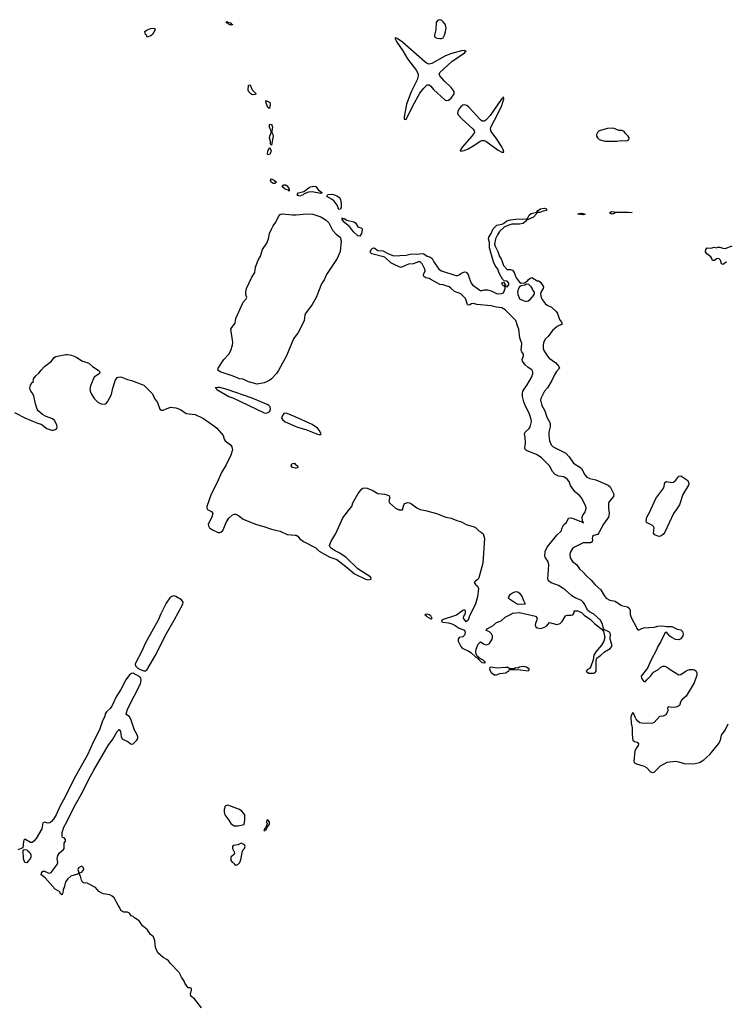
# Model space of a CAD drawing. Header units: inches. Extents: x 2386215 to 2556187, y 580866 to 760840.
# Tile 106 of 203: x 2466890 to 2474864, y 688890 to 700005. Entities that reach past the tile are written whole.
import ezdxf

# ---------------------------------------------------------------- set-up
doc = ezdxf.new("R2010")
doc.units = ezdxf.units.IN
doc.header["$MEASUREMENT"] = 0
for name, color, linetype in [('C4668', 7, 'Continuous'), ('C4669', 7, 'Continuous'), ('C4679', 7, 'Continuous'), ('C4770', 7, 'Continuous')]:
    doc.layers.add(name, color=color, linetype=linetype)

msp = doc.modelspace()

# ---------------------------------------------------------------- linework, layer by layer
at = {"layer": 'C4668', "color": 5, "elevation": 20}
msp.add_lwpolyline([(2468941, 688850), (2468863, 688950), (2468821, 688981), (2468816, 689010), (2468828, 689048), (2468828, 689068), (2468815, 689075), (2468790, 689075), (2468752, 689130), (2468747, 689150), (2468715, 689195), (2468690, 689250), (2468591, 689351), (2468570, 689379), (2468550, 689397), (2468510, 689417), (2468449, 689470), (2468422, 689530), (2468414, 689606), (2468399, 689650), (2468363, 689683), (2468332, 689732), (2468276, 689776), (2468238, 689830), (2468184, 689864), (2468170, 689879), (2468148, 689890), (2468130, 689918), (2468108, 689928), (2468066, 689930), (2468030, 689949), (2468018, 689978), (2468005, 690000)], dxfattribs=at)
at = {"layer": 'C4669', "color": 5}
for points, elevation in [([(2469276, 699944), (2469255, 699950), (2469243, 699963), (2469221, 699970), (2469222, 699978), (2469230, 699985), (2469238, 699978), (2469270, 699970), (2469277, 699957), (2469291, 699950), (2469290, 699946)], 20), ([(2468330, 699809), (2468322, 699830), (2468310, 699839), (2468302, 699870), (2468329, 699890), (2468370, 699907), (2468412, 699910), (2468417, 699890), (2468390, 699839), (2468370, 699822)], 20), ([(2469530, 699156), (2469510, 699162), (2469495, 699170), (2469477, 699190), (2469468, 699211), (2469470, 699265), (2469490, 699270), (2469513, 699213), (2469555, 699170), (2469550, 699161)], 20), ([(2469710, 699004), (2469690, 699013), (2469670, 699064), (2469669, 699091), (2469712, 699070), (2469718, 699050)], 20), ([(2469730, 698588), (2469720, 698600), (2469721, 698630), (2469710, 698670), (2469712, 698690), (2469727, 698730), (2469727, 698750), (2469710, 698789), (2469707, 698810), (2469710, 698821), (2469730, 698825), (2469744, 698790), (2469734, 698750), (2469735, 698730), (2469747, 698710), (2469750, 698690)], 20), ([(2469690, 698479), (2469687, 698490), (2469690, 698519), (2469710, 698562), (2469727, 698530), (2469725, 698510), (2469710, 698485)], 20), ([(2469770, 698157), (2469750, 698157), (2469727, 698170), (2469720, 698190), (2469730, 698208), (2469765, 698190), (2469787, 698170)], 20), ([(2469930, 698069), (2469919, 698079), (2469885, 698090), (2469863, 698110), (2469852, 698130), (2469870, 698141), (2469890, 698140), (2469908, 698130), (2469932, 698090)], 20), ([(2469126, 695854), (2469097, 695850), (2469106, 695846), (2469115, 695830), (2469250, 695750), (2469295, 695735), (2469648, 695568), (2469670, 695564), (2469690, 695569), (2469713, 695587), (2469721, 695610), (2469715, 695635), (2469702, 695650), (2469682, 695662), (2469513, 695733), (2469230, 695832), (2469148, 695852)], 40), ([(2468630, 693500), (2468605, 693495), (2468583, 693477), (2468543, 693417), (2468483, 693297), (2468453, 693227), (2468311, 692970), (2468265, 692870), (2468201, 692750), (2468194, 692730), (2468196, 692710), (2468223, 692683), (2468248, 692668), (2468290, 692654), (2468310, 692654), (2468330, 692669), (2468417, 692823), (2468545, 693075), (2468634, 693226), (2468732, 693408), (2468733, 693430), (2468717, 693457), (2468650, 693494)], 20), ([(2469230, 691138), (2469210, 691128), (2469196, 691090), (2469197, 691057), (2469206, 691030), (2469251, 690970), (2469271, 690930), (2469310, 690906), (2469350, 690906), (2469422, 690918), (2469429, 690971), (2469429, 691030), (2469397, 691070), (2469369, 691090), (2469250, 691135)], 20), ([(2469690, 690973), (2469678, 690970), (2469676, 690950), (2469681, 690930), (2469662, 690878), (2469652, 690870), (2469658, 690862), (2469650, 690866), (2469647, 690850), (2469650, 690845), (2469660, 690860), (2469670, 690861), (2469679, 690881), (2469710, 690922), (2469709, 690950)], 20), ([(2466970, 690486), (2466949, 690490), (2466933, 690533), (2466929, 690631), (2466941, 690639), (2466970, 690633), (2466983, 690623), (2467003, 690603), (2467016, 690576), (2467016, 690550), (2467010, 690538)], 20), ([(2469390, 690709), (2469350, 690689), (2469298, 690682), (2469292, 690670), (2469292, 690650), (2469311, 690610), (2469312, 690590), (2469304, 690576), (2469274, 690550), (2469273, 690513), (2469292, 690492), (2469305, 690485), (2469314, 690470), (2469330, 690462), (2469350, 690466), (2469373, 690490), (2469390, 690534), (2469395, 690585), (2469403, 690617), (2469408, 690630), (2469428, 690650), (2469435, 690670), (2469428, 690690)], 20), ([(2467590, 690448), (2467554, 690430), (2467546, 690410), (2467558, 690378), (2467570, 690374), (2467590, 690382), (2467615, 690410), (2467608, 690430)], 20)]:
    msp.add_lwpolyline(points, close=True, dxfattribs=dict(at, elevation=elevation))
for points, elevation in [([(2470000, 696430), (2469978, 696402), (2469899, 696210), (2469810, 696046), (2469787, 696010), (2469731, 695949), (2469707, 695930), (2469650, 695907), (2469570, 695891), (2469470, 695917), (2469410, 695946), (2469370, 695951), (2469300, 695980), (2469152, 696030), (2469124, 696050), (2469131, 696070), (2469194, 696170), (2469250, 696230), (2469271, 696270), (2469291, 696330), (2469296, 696364), (2469273, 696510), (2469282, 696530), (2469320, 696580), (2469328, 696630), (2469410, 696817), (2469447, 696853), (2469453, 696870), (2469443, 696903), (2469442, 696930), (2469451, 696970), (2469510, 697098), (2469545, 697150), (2469550, 697213), (2469581, 697290), (2469606, 697334), (2469628, 697410), (2469679, 697481), (2469698, 697530), (2469709, 697591), (2469730, 697640), (2469750, 697678), (2469780, 697720), (2469810, 697782), (2469830, 697804), (2469850, 697812), (2469970, 697802), (2470000, 697802)], 20), ([(2466832, 695572), (2466947, 695510), (2467090, 695450), (2467130, 695438), (2467197, 695390), (2467250, 695372), (2467270, 695370), (2467290, 695377), (2467307, 695390), (2467313, 695407), (2467307, 695430), (2467282, 695482), (2467259, 695499), (2467187, 695527), (2467148, 695548), (2467098, 695590), (2467085, 695610), (2467067, 695667), (2467050, 695759), (2467030, 695794), (2467014, 695810), (2467006, 695826), (2467004, 695850), (2467010, 695878), (2467030, 695911), (2467046, 695914), (2467042, 695922), (2467047, 695950), (2467070, 695986), (2467105, 696015), (2467130, 696050), (2467170, 696090), (2467250, 696149), (2467280, 696190), (2467298, 696202), (2467410, 696225), (2467430, 696226), (2467476, 696216), (2467530, 696196), (2467590, 696155), (2467669, 696129), (2467710, 696091), (2467776, 696050), (2467793, 696030), (2467792, 696010), (2467730, 695970), (2467689, 695870), (2467682, 695830), (2467685, 695810), (2467699, 695779), (2467730, 695730), (2467770, 695688), (2467810, 695667), (2467850, 695666), (2467866, 695674), (2467882, 695690), (2467925, 695775), (2467937, 695830), (2467967, 695930), (2467990, 695964), (2468000, 695970), (2468030, 695972), (2468105, 695945), (2468153, 695933), (2468290, 695880), (2468390, 695782), (2468410, 695730), (2468444, 695684), (2468470, 695609), (2468490, 695598), (2468510, 695597), (2468590, 695629), (2468650, 695623), (2468703, 695603), (2468770, 695559), (2468870, 695547), (2468964, 695504), (2469093, 695413), (2469114, 695394), (2469187, 695310), (2469199, 695270), (2469210, 695250), (2469270, 695204), (2469283, 695183), (2469291, 695150), (2469273, 695090), (2469219, 694981), (2469168, 694892), (2469118, 694782), (2469050, 694650), (2469000, 694510), (2469001, 694490), (2469010, 694477), (2469053, 694453), (2469068, 694430), (2469059, 694390), (2469018, 694310), (2469019, 694290), (2469030, 694270), (2469066, 694246), (2469130, 694217), (2469150, 694216), (2469160, 694220), (2469181, 694239), (2469224, 694336), (2469250, 694378), (2469290, 694416), (2469310, 694423), (2469330, 694423), (2469364, 694404), (2469410, 694367), (2469549, 694309), (2469644, 694284), (2469730, 694254), (2469830, 694230), (2469910, 694192), (2470000, 694187)], 20), ([(2470000, 695521), (2469910, 695561), (2469890, 695564), (2469870, 695558), (2469850, 695530), (2469846, 695510), (2469854, 695490), (2469887, 695467), (2470000, 695417)], 40), ([(2470000, 694943), (2469970, 694950), (2469954, 694970), (2469966, 694994), (2469990, 694997), (2470000, 694989)], 20), ([(2468005, 690000), (2467954, 690090), (2467935, 690110), (2467906, 690126), (2467830, 690135), (2467783, 690163), (2467746, 690210), (2467650, 690258), (2467610, 690262), (2467598, 690270), (2467588, 690290), (2467576, 690336), (2467562, 690362), (2467550, 690366), (2467542, 690358), (2467465, 690335), (2467433, 690307), (2467407, 690273), (2467390, 690208), (2467381, 690190), (2467381, 690170), (2467370, 690126), (2467350, 690138), (2467341, 690161), (2467290, 690190), (2467177, 690317), (2467133, 690350), (2467136, 690370), (2467150, 690392), (2467170, 690394), (2467210, 690373), (2467230, 690371), (2467243, 690377), (2467312, 690468), (2467320, 690490), (2467314, 690530), (2467319, 690570), (2467340, 690600), (2467383, 690637), (2467390, 690650), (2467393, 690707), (2467408, 690730), (2467408, 690750), (2467390, 690768), (2467374, 690774), (2467367, 690787), (2467368, 690830), (2467387, 690890), (2467422, 690950), (2467503, 691117), (2467597, 691283), (2467663, 691417), (2467726, 691534), (2467887, 691813), (2467939, 691881), (2467990, 691970), (2468011, 691991), (2468027, 691970), (2468036, 691910), (2468050, 691882), (2468110, 691856), (2468147, 691827), (2468170, 691831), (2468213, 691870), (2468221, 691890), (2468222, 691910), (2468217, 691930), (2468184, 691984), (2468145, 692110), (2468130, 692136), (2468098, 692158), (2468092, 692170), (2468111, 692230), (2468252, 692508), (2468262, 692550), (2468258, 692570), (2468246, 692586), (2468170, 692626), (2468150, 692624), (2468127, 692610), (2468087, 692553), (2468030, 692442), (2467978, 692362), (2467930, 692257), (2467910, 692229), (2467868, 692190), (2467855, 692170), (2467850, 692144), (2467820, 692080), (2467790, 691990), (2467722, 691858), (2467654, 691706), (2467501, 691430), (2467402, 691230), (2467347, 691130), (2467302, 691030), (2467270, 690980), (2467250, 690954), (2467230, 690938), (2467210, 690935), (2467170, 690947), (2467150, 690937), (2467139, 690870), (2467077, 690763), (2467050, 690731), (2467030, 690718), (2467010, 690718), (2466947, 690753), (2466936, 690744), (2466931, 690729), (2466925, 690655), (2466868, 690632)], 20)]:
    msp.add_lwpolyline(points, dxfattribs=dict(at, elevation=elevation))
at = {"layer": 'C4679', "color": 5}
for points, elevation in [([(2471616, 700000), (2471604, 699996), (2471590, 699975), (2471585, 699890), (2471571, 699831), (2471571, 699811), (2471598, 699798), (2471630, 699794), (2471650, 699793), (2471670, 699801), (2471685, 699830), (2471696, 699870), (2471702, 699910), (2471699, 699930), (2471690, 699955), (2471670, 699982), (2471650, 699998), (2471644, 700000)], 40), ([(2470000, 694187), (2470010, 694186), (2470030, 694174), (2470048, 694148), (2470093, 694113), (2470230, 694042), (2470270, 694004), (2470390, 693936), (2470470, 693910), (2470572, 693832), (2470668, 693748), (2470792, 693688), (2470817, 693683), (2470856, 693690), (2470851, 693711), (2470707, 693807), (2470573, 693933), (2470503, 693983), (2470450, 694008), (2470410, 694034), (2470395, 694050), (2470386, 694070), (2470400, 694110), (2470456, 694204), (2470537, 694383), (2470610, 694481), (2470639, 694510), (2470651, 694549), (2470710, 694655), (2470750, 694710), (2470762, 694718), (2470790, 694721), (2470810, 694716), (2470876, 694690), (2470930, 694655), (2471010, 694650), (2471054, 694634), (2471066, 694610), (2471056, 694570), (2471065, 694550), (2471130, 694490), (2471170, 694470), (2471210, 694471), (2471225, 694530), (2471236, 694544), (2471267, 694553), (2471290, 694549), (2471310, 694539), (2471370, 694494), (2471410, 694476), (2471470, 694465), (2471592, 694432), (2471699, 694390), (2471758, 694378), (2471824, 694350), (2471875, 694335), (2471930, 694307), (2472020, 694280), (2472034, 694274), (2472070, 694236), (2472098, 694218), (2472119, 694199), (2472136, 694150), (2472117, 693870), (2472070, 693703), (2472062, 693690), (2472033, 693667), (2472019, 693650), (2472033, 693630), (2472054, 693614), (2472066, 693586), (2472056, 693490), (2472032, 693410), (2471997, 693330), (2471966, 693274), (2471950, 693227), (2471930, 693206), (2471898, 693250), (2471901, 693270), (2471913, 693286), (2471921, 693310), (2471920, 693330), (2471910, 693341), (2471890, 693334), (2471818, 693282), (2471659, 693230), (2471651, 693210), (2471664, 693204), (2471730, 693195), (2471765, 693185), (2471805, 693165), (2471850, 693134), (2471910, 693115), (2471916, 693090), (2471915, 693070), (2471910, 693056), (2471890, 693038), (2471851, 693029), (2471839, 693010), (2471839, 692990), (2471868, 692930), (2471885, 692910), (2471950, 692880), (2471980, 692860), (2472037, 692810), (2472059, 692799), (2472062, 692790), (2472079, 692779), (2472084, 692770), (2472107, 692750), (2472137, 692743), (2472145, 692750), (2472136, 692756), (2472129, 692770), (2472078, 692798), (2472071, 692810), (2472056, 692816), (2472043, 692843), (2472039, 692870), (2472041, 692899), (2472065, 692955), (2472090, 692983), (2472130, 692956), (2472150, 692948), (2472170, 692951), (2472190, 692964), (2472221, 693010), (2472227, 693030), (2472226, 693050), (2472213, 693073), (2472193, 693093), (2472155, 693110), (2472167, 693130), (2472233, 693167), (2472270, 693200), (2472322, 693218), (2472370, 693261), (2472430, 693290), (2472450, 693306), (2472530, 693314), (2472710, 693270), (2472729, 693249), (2472727, 693230), (2472710, 693190), (2472707, 693170), (2472710, 693161), (2472716, 693150), (2472730, 693139), (2472770, 693132), (2472814, 693146), (2472837, 693163), (2472870, 693198), (2472950, 693179), (2472977, 693183), (2472990, 693190), (2473010, 693213), (2473050, 693275), (2473070, 693284), (2473110, 693283), (2473133, 693287), (2473148, 693310), (2473149, 693331), (2473190, 693331), (2473230, 693311), (2473262, 693282), (2473333, 693233), (2473376, 693190), (2473462, 693122), (2473479, 693099), (2473492, 693030), (2473483, 692990), (2473457, 692943), (2473393, 692870), (2473370, 692831), (2473360, 692780), (2473336, 692704), (2473319, 692681), (2473293, 692667), (2473283, 692650), (2473309, 692629), (2473370, 692629), (2473385, 692635), (2473395, 692650), (2473395, 692770), (2473403, 692797), (2473450, 692830), (2473490, 692867), (2473555, 692905), (2473571, 692929), (2473571, 692950), (2473555, 693010), (2473556, 693070), (2473545, 693090), (2473482, 693122), (2473462, 693190), (2473439, 693230), (2473370, 693294), (2473319, 693319), (2473298, 693338), (2473263, 693410), (2473250, 693430), (2473230, 693449), (2473159, 693479), (2473122, 693502), (2473045, 693570), (2473012, 693592), (2472970, 693616), (2472888, 693648), (2472858, 693670), (2472851, 693691), (2472861, 693850), (2472859, 693870), (2472851, 693891), (2472822, 693930), (2472815, 693950), (2472820, 694000), (2472842, 694050), (2472950, 694186), (2473001, 694230), (2473013, 694270), (2473030, 694305), (2473062, 694330), (2473084, 694376), (2473110, 694382), (2473130, 694379), (2473230, 694335), (2473237, 694337), (2473250, 694325), (2473254, 694326), (2473250, 694338), (2473243, 694343), (2473238, 694390), (2473244, 694410), (2473270, 694444), (2473277, 694463), (2473282, 694490), (2473278, 694510), (2473262, 694550), (2473230, 694607), (2473210, 694630), (2473163, 694670), (2473139, 694699), (2473107, 694746), (2473090, 694790), (2473070, 694819), (2473030, 694845), (2472970, 694852), (2472934, 694870), (2472904, 694904), (2472870, 694970), (2472778, 695058), (2472730, 695092), (2472610, 695141), (2472599, 695150), (2472589, 695169), (2472598, 695230), (2472595, 695290), (2472588, 695330), (2472595, 695350), (2472639, 695390), (2472651, 695409), (2472666, 695470), (2472663, 695490), (2472643, 695550), (2472590, 695660), (2472579, 695690), (2472566, 695750), (2472563, 695790), (2472569, 695811), (2472617, 695883), (2472670, 695972), (2472682, 696010), (2472681, 696030), (2472670, 696054), (2472630, 696079), (2472593, 696110), (2472564, 696150), (2472559, 696170), (2472576, 696210), (2472577, 696230), (2472555, 696255), (2472549, 696270), (2472557, 696350), (2472533, 696413), (2472524, 696510), (2472506, 696550), (2472490, 696610), (2472370, 696730), (2472330, 696754), (2472270, 696758), (2472210, 696776), (2472050, 696790), (2472010, 696801), (2471990, 696798), (2471970, 696787), (2471950, 696783), (2471943, 696790), (2471919, 696859), (2471867, 696910), (2471797, 696937), (2471756, 696976), (2471735, 696990), (2471670, 697010), (2471630, 697015), (2471530, 697073), (2471510, 697083), (2471475, 697090), (2471450, 697106), (2471447, 697130), (2471464, 697170), (2471463, 697190), (2471430, 697249), (2471411, 697271), (2471390, 697273), (2471330, 697250), (2471276, 697244), (2471190, 697209), (2471130, 697232), (2471080, 697260), (2471010, 697323), (2470863, 697363), (2470851, 697371), (2470846, 697386), (2470855, 697410), (2470870, 697427), (2470890, 697428), (2470930, 697399), (2470990, 697394), (2471045, 697365), (2471110, 697340), (2471252, 697348), (2471310, 697361), (2471370, 697357), (2471430, 697366), (2471450, 697361), (2471490, 697335), (2471524, 697324), (2471544, 697310), (2471565, 697270), (2471621, 697190), (2471650, 697169), (2471810, 697116), (2471830, 697116), (2471850, 697123), (2471870, 697139), (2471910, 697158), (2471930, 697155), (2471950, 697130), (2471962, 697090), (2471986, 697030), (2471999, 697010), (2472070, 696958), (2472091, 696949), (2472110, 696949), (2472130, 696956), (2472170, 696955), (2472210, 696945), (2472270, 696915), (2472290, 696910), (2472326, 696914), (2472350, 696922), (2472369, 696970), (2472368, 696988), (2472362, 697002), (2472350, 697002), (2472338, 697010), (2472330, 697034), (2472350, 697042), (2472373, 697007), (2472373, 696993), (2472390, 696991), (2472409, 697010), (2472409, 697030), (2472390, 697055), (2472358, 697058), (2472337, 697077), (2472302, 697142), (2472284, 697190), (2472255, 697230), (2472236, 697270), (2472193, 697430), (2472190, 697490), (2472179, 697530), (2472183, 697550), (2472211, 697590), (2472235, 697645), (2472276, 697684), (2472290, 697690), (2472330, 697695), (2472350, 697704), (2472387, 697733), (2472430, 697744), (2472490, 697755), (2472610, 697756), (2472620, 697760), (2472641, 697799), (2472662, 697818), (2472726, 697834), (2472738, 697850), (2472769, 697871), (2472810, 697876), (2472836, 697870), (2472835, 697850), (2472796, 697844), (2472761, 697830), (2472733, 697827), (2472721, 697819), (2472720, 697810), (2472690, 697776), (2472630, 697750), (2472613, 697747), (2472601, 697730), (2472570, 697706), (2472530, 697696), (2472442, 697698), (2472397, 697683), (2472357, 697663), (2472305, 697615), (2472282, 697578), (2472259, 697530), (2472250, 697470), (2472254, 697450), (2472286, 697390), (2472304, 697330), (2472324, 697304), (2472336, 697276), (2472350, 697231), (2472390, 697185), (2472430, 697185), (2472450, 697178), (2472470, 697151), (2472493, 697090), (2472530, 697041), (2472550, 697031), (2472585, 697035), (2472622, 697058), (2472629, 697070), (2472650, 697086), (2472670, 697094), (2472730, 697058), (2472750, 697058), (2472770, 697038), (2472800, 696990), (2472798, 696970), (2472771, 696930), (2472766, 696910), (2472776, 696870), (2472787, 696847), (2472821, 696801), (2472844, 696784), (2472890, 696761), (2472944, 696710), (2472959, 696690), (2472981, 696621), (2473006, 696590), (2473011, 696569), (2472957, 696543), (2472903, 696497), (2472853, 696430), (2472821, 696399), (2472802, 696358), (2472796, 696330), (2472798, 696298), (2472806, 696270), (2472845, 696205), (2472864, 696184), (2472941, 696130), (2472975, 696090), (2472983, 696070), (2472947, 696033), (2472925, 695995), (2472897, 695930), (2472845, 695850), (2472811, 695810), (2472770, 695730), (2472769, 695710), (2472782, 695650), (2472816, 695590), (2472837, 695517), (2472875, 695450), (2472878, 695410), (2472862, 695350), (2472860, 695310), (2472870, 695250), (2472887, 695207), (2472910, 695184), (2473052, 695112), (2473091, 695071), (2473140, 695000), (2473213, 694953), (2473230, 694938), (2473266, 694866), (2473290, 694841), (2473325, 694825), (2473390, 694811), (2473530, 694749), (2473552, 694730), (2473565, 694710), (2473594, 694650), (2473590, 694623), (2473548, 694572), (2473536, 694550), (2473534, 694494), (2473542, 694430), (2473533, 694390), (2473479, 694310), (2473427, 694213), (2473410, 694194), (2473370, 694182), (2473356, 694170), (2473352, 694150), (2473356, 694130), (2473350, 694110), (2473330, 694100), (2473250, 694098), (2473151, 694050), (2473130, 694035), (2473101, 693990), (2473098, 693970), (2473104, 693930), (2473127, 693887), (2473173, 693853), (2473206, 693806), (2473250, 693767), (2473285, 693725), (2473338, 693678), (2473385, 693625), (2473448, 693570), (2473484, 693504), (2473510, 693475), (2473550, 693453), (2473610, 693440), (2473682, 693390), (2473750, 693375), (2473765, 693365), (2473778, 693338), (2473781, 693290), (2473790, 693257), (2473846, 693150), (2473850, 693134), (2473870, 693113), (2473930, 693140), (2474050, 693147), (2474090, 693157), (2474141, 693161), (2474190, 693155), (2474250, 693154), (2474310, 693123), (2474350, 693117), (2474370, 693099), (2474377, 693070), (2474374, 693050), (2474350, 693016), (2474330, 693005), (2474290, 693008), (2474250, 693030), (2474227, 693047), (2474190, 693089), (2474170, 693079), (2474122, 692978), (2474090, 692930), (2474076, 692890), (2474011, 692770), (2473974, 692686), (2473905, 692595), (2473909, 692570), (2473930, 692539), (2473950, 692531), (2473966, 692554), (2474010, 692593), (2474041, 692639), (2474090, 692665), (2474124, 692696), (2474150, 692708), (2474170, 692708), (2474190, 692700), (2474229, 692669), (2474330, 692610), (2474350, 692613), (2474410, 692655), (2474450, 692671), (2474490, 692671), (2474506, 692666), (2474524, 692650), (2474533, 692630), (2474533, 692607), (2474500, 692520), (2474413, 692367), (2474367, 692330), (2474351, 692310), (2474337, 692263), (2474326, 692254), (2474295, 692245), (2474250, 692239), (2474210, 692246), (2474202, 692230), (2474205, 692210), (2474201, 692190), (2474181, 692159), (2474150, 692141), (2474110, 692139), (2474049, 692071), (2474030, 692063), (2473930, 692060), (2473890, 692068), (2473866, 692086), (2473848, 692110), (2473835, 692130), (2473821, 692170), (2473810, 692184), (2473790, 692150), (2473788, 692132), (2473790, 692065), (2473801, 692010), (2473800, 691950), (2473804, 691890), (2473810, 691870), (2473830, 691857), (2473857, 691850), (2473875, 691830), (2473870, 691810), (2473850, 691786), (2473833, 691750), (2473821, 691630), (2473830, 691616), (2473850, 691604), (2473937, 691577), (2473962, 691562), (2474010, 691515), (2474030, 691507), (2474050, 691510), (2474120, 691580), (2474198, 691622), (2474290, 691634), (2474330, 691628), (2474390, 691607), (2474495, 691605), (2474560, 691620), (2474610, 691649), (2474679, 691710), (2474778, 691830), (2474797, 691870), (2474811, 691929), (2474850, 691984), (2474884, 692056)], 20), ([(2470000, 697802), (2470010, 697802), (2470130, 697815), (2470197, 697810), (2470290, 697778), (2470350, 697741), (2470377, 697710), (2470421, 697630), (2470463, 697583), (2470505, 697550), (2470519, 697510), (2470508, 697390), (2470473, 697310), (2470353, 697127), (2470327, 697070), (2470296, 697024), (2470235, 696870), (2470191, 696790), (2470114, 696690), (2470107, 696670), (2470100, 696610), (2470090, 696581), (2470030, 696467), (2470000, 696430)], 20), ([(2474870, 697269), (2474856, 697264), (2474830, 697242), (2474810, 697250), (2474799, 697290), (2474785, 697305), (2474770, 697309), (2474755, 697305), (2474730, 697288), (2474710, 697286), (2474702, 697310), (2474689, 697329), (2474643, 697363), (2474630, 697386), (2474635, 697410), (2474649, 697430), (2474690, 697426), (2474730, 697436), (2474750, 697431), (2474770, 697438), (2474790, 697438), (2474824, 697424), (2474850, 697421), (2474930, 697451)], 20), ([(2470000, 695417), (2470026, 695406), (2470118, 695378), (2470250, 695326), (2470270, 695321), (2470290, 695324), (2470292, 695330), (2470270, 695373), (2470252, 695392), (2470190, 695435), (2470000, 695521)], 40), ([(2470000, 694989), (2470024, 694970), (2470028, 694950), (2470010, 694941), (2470000, 694943)], 20)]:
    msp.add_lwpolyline(points, dxfattribs=dict(at, elevation=elevation))
for points, elevation in [([(2471130, 699801), (2471125, 699795), (2471145, 699750), (2471212, 699652), (2471265, 699565), (2471368, 699430), (2471386, 699390), (2471387, 699370), (2471374, 699326), (2471306, 699190), (2471255, 699050), (2471229, 698909), (2471230, 698882), (2471250, 698879), (2471326, 699034), (2471406, 699174), (2471450, 699232), (2471490, 699269), (2471510, 699268), (2471530, 699253), (2471558, 699218), (2471690, 699097), (2471710, 699092), (2471730, 699096), (2471760, 699120), (2471793, 699167), (2471793, 699193), (2471760, 699240), (2471684, 699310), (2471631, 699370), (2471624, 699390), (2471630, 699410), (2471767, 699533), (2471910, 699630), (2471917, 699643), (2471929, 699650), (2471910, 699657), (2471874, 699654), (2471750, 699621), (2471687, 699593), (2471542, 699510), (2471510, 699504), (2471490, 699509), (2471462, 699530), (2471210, 699750), (2471150, 699793)], 40), ([(2472350, 699136), (2472340, 699120), (2472330, 699115), (2472198, 698922), (2472151, 698869), (2472130, 698858), (2472110, 698861), (2472090, 698874), (2471959, 699019), (2471937, 699037), (2471910, 699044), (2471890, 699039), (2471863, 699017), (2471845, 698995), (2471833, 698970), (2471832, 698950), (2471839, 698930), (2471882, 698882), (2471922, 698850), (2472008, 698770), (2472020, 698750), (2472021, 698730), (2471990, 698687), (2471887, 698570), (2471860, 698530), (2471863, 698523), (2471870, 698520), (2471907, 698527), (2471950, 698547), (2472016, 698584), (2472086, 698634), (2472110, 698642), (2472130, 698642), (2472152, 698632), (2472290, 698534), (2472330, 698510), (2472350, 698508), (2472352, 698510), (2472350, 698530), (2472331, 698570), (2472276, 698656), (2472210, 698742), (2472202, 698770), (2472208, 698790), (2472291, 698949), (2472330, 699035), (2472354, 699110)], 40), ([(2473590, 698779), (2473525, 698775), (2473430, 698752), (2473411, 698730), (2473401, 698710), (2473401, 698690), (2473411, 698670), (2473430, 698651), (2473493, 698633), (2473627, 698633), (2473679, 698641), (2473730, 698637), (2473750, 698642), (2473763, 698650), (2473769, 698670), (2473757, 698690), (2473724, 698724), (2473710, 698744), (2473690, 698756), (2473650, 698756)], 40), ([(2470290, 698044), (2470190, 698060), (2470150, 698059), (2470101, 698039), (2470090, 698028), (2470050, 698012), (2470030, 698020), (2470020, 698030), (2470035, 698050), (2470095, 698065), (2470156, 698110), (2470170, 698117), (2470210, 698126), (2470230, 698122), (2470260, 698080), (2470281, 698070), (2470304, 698050)], 20), ([(2470490, 697861), (2470472, 697910), (2470438, 697958), (2470416, 697976), (2470355, 698010), (2470369, 698030), (2470410, 698034), (2470430, 698030), (2470470, 698017), (2470497, 697997), (2470511, 697971), (2470519, 697930), (2470518, 697890), (2470510, 697865)], 20), ([(2473630, 697833), (2473730, 697837), (2473802, 697830), (2473610, 697823), (2473590, 697813), (2473570, 697810), (2473556, 697816), (2473548, 697830), (2473570, 697839)], 20), ([(2470541, 697761), (2470550, 697762), (2470583, 697743), (2470662, 697722), (2470679, 697710), (2470707, 697667), (2470751, 697651), (2470754, 697634), (2470747, 697590), (2470730, 697562), (2470706, 697566), (2470656, 697610), (2470611, 697671), (2470558, 697710), (2470530, 697750), (2470530, 697770)], 20), ([(2473250, 697803), (2473189, 697810), (2473203, 697817), (2473230, 697820), (2473270, 697810)], 20), ([(2472610, 697018), (2472590, 697009), (2472550, 697002), (2472530, 696989), (2472516, 696964), (2472508, 696930), (2472510, 696906), (2472530, 696854), (2472570, 696835), (2472610, 696825), (2472630, 696831), (2472656, 696850), (2472689, 696890), (2472699, 696910), (2472698, 696930), (2472682, 696950), (2472674, 696974), (2472662, 696990), (2472634, 697014)], 20), ([(2474110, 694172), (2474090, 694175), (2474057, 694190), (2474043, 694210), (2474049, 694270), (2474042, 694282), (2474030, 694295), (2473963, 694330), (2473960, 694350), (2473969, 694390), (2473998, 694442), (2474070, 694600), (2474158, 694722), (2474170, 694779), (2474190, 694791), (2474250, 694780), (2474270, 694785), (2474295, 694805), (2474329, 694851), (2474350, 694854), (2474430, 694804), (2474442, 694770), (2474438, 694750), (2474374, 694646), (2474337, 694530), (2474300, 694470), (2474268, 694430), (2474170, 694221), (2474150, 694193), (2474130, 694179)], 20), ([(2472516, 693404), (2472497, 693410), (2472408, 693470), (2472411, 693490), (2472430, 693520), (2472450, 693535), (2472490, 693548), (2472510, 693547), (2472530, 693531), (2472560, 693490), (2472575, 693450), (2472596, 693410), (2472590, 693408)], 20), ([(2471487, 693293), (2471461, 693290), (2471477, 693277), (2471478, 693270), (2471530, 693242), (2471539, 693241), (2471544, 693250), (2471537, 693257), (2471533, 693270), (2471510, 693287)], 20), ([(2472570, 692704), (2472530, 692697), (2472510, 692686), (2472490, 692688), (2472470, 692678), (2472450, 692675), (2472416, 692676), (2472398, 692690), (2472373, 692693), (2472270, 692683), (2472210, 692697), (2472195, 692690), (2472190, 692670), (2472210, 692635), (2472250, 692610), (2472270, 692609), (2472310, 692623), (2472376, 692630), (2472394, 692646), (2472409, 692650), (2472415, 692665), (2472511, 692669), (2472630, 692656), (2472644, 692670), (2472610, 692695)], 20)]:
    msp.add_lwpolyline(points, close=True, dxfattribs=dict(at, elevation=elevation))
at = {"layer": 'C4770', "color": 5, "elevation": 40}
msp.add_lwpolyline([(2471644, 700000), (2471630, 700005), (2471616, 700000)], dxfattribs=at)

doc.saveas('drawing.dxf')
